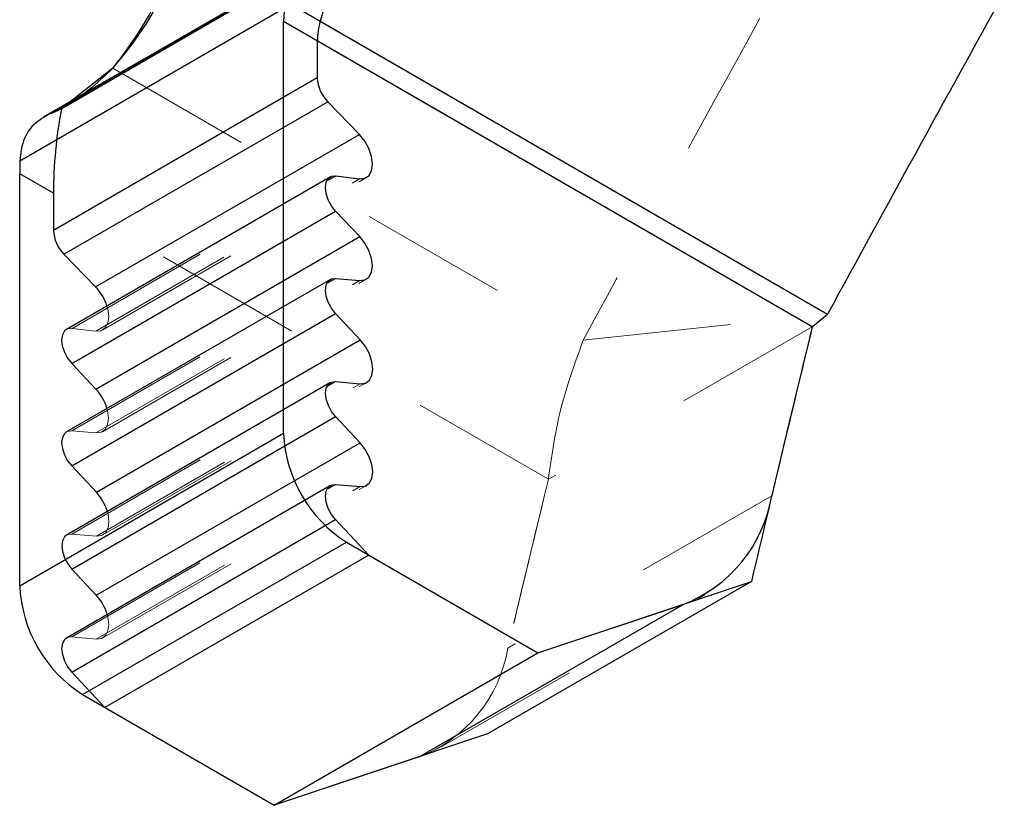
# Model space of a CAD drawing. Header units: inches. Extents: x -122 to 123, y -201 to 75.
# Tile 111 of 191: x -12.178 to -11.513, y 47.147 to 47.677. Entities that reach past the tile are written whole.
import ezdxf

# ---------------------------------------------------------------- set-up
doc = ezdxf.new("R2010")
doc.units = ezdxf.units.IN
doc.header["$MEASUREMENT"] = 0
doc.linetypes.add('HIDDEN', pattern=[0.075, 0.05, -0.025])

msp = doc.modelspace()

# ---------------------------------------------------------------- linework, layer by layer
at = {"color": 7, "linetype": 'HIDDEN', "lineweight": 18}
for p, q in [((-12.14583, 47.6189), (-11.95604, 47.72846)), ((-12.14583, 47.6189), (-11.95604, 47.72846)), ((-12.11524, 47.64398), (-11.79756, 47.46058)), ((-12.11524, 47.64398), (-11.79756, 47.46058)), ((-12.14626, 47.61953), (-12.14994, 47.61663)), ((-12.14271, 47.46847), (-11.96454, 47.57133)), ((-12.12676, 47.46655), (-11.94859, 47.56941)), ((-12.12204, 47.46741), (-11.94387, 47.57026)), ((-11.8211, 47.36665), (-12.15531, 47.55959)), ((-11.8211, 47.36665), (-12.15531, 47.55959)), ((-12.14296, 47.39931), (-11.96479, 47.50216)), ((-12.1266, 47.39788), (-11.94843, 47.50074)), ((-12.12219, 47.39877), (-11.94402, 47.50163)), ((-11.79756, 47.46058), (-11.6326, 47.47807)), ((-11.79756, 47.46058), (-11.6326, 47.47807)), ((-11.64293, 47.46951), (-11.8211, 47.36665)), ((-11.64293, 47.46951), (-11.8211, 47.36665)), ((-12.12676, 47.46655), (-12.14271, 47.46847)), ((-12.14289, 47.32971), (-11.96472, 47.43257)), ((-12.12631, 47.32827), (-11.94814, 47.43112)), ((-12.1219, 47.32916), (-11.94373, 47.43201)), ((-12.1266, 47.39788), (-12.14296, 47.39931)), ((-12.14296, 47.26026), (-11.96479, 47.36312)), ((-12.12197, 47.2597), (-11.9438, 47.36256)), ((-12.12637, 47.25882), (-11.9482, 47.36167)), ((-11.67028, 47.35557), (-11.84845, 47.25272)), ((-12.12631, 47.32827), (-12.14289, 47.32971)), ((-11.89343, 47.18608), (-11.71526, 47.28893)), ((-12.12637, 47.25882), (-12.14296, 47.26026))]:
    msp.add_line(p, q, dxfattribs=at)
at = {"color": 7, "linetype": 'Continuous', "lineweight": 25}
for p, q in [((-12.15851, 47.6127), (-11.97009, 47.72148)), ((-11.96031, 47.72611), (-12.14994, 47.61663)), ((-11.96031, 47.72611), (-11.97508, 47.67578)), ((-11.97437, 47.71935), (-12.16218, 47.61092)), ((-11.99773, 47.68886), (-11.6326, 47.47807)), ((-12.17793, 47.58154), (-11.99885, 47.68492)), ((-11.9999, 47.39772), (-11.9999, 47.67558)), ((-11.64293, 47.46951), (-11.9999, 47.67558)), ((-11.97508, 47.67578), (-11.6326, 47.47807)), ((-11.97714, 47.66244), (-11.97714, 47.63747)), ((-11.64293, 47.46951), (-11.97714, 47.66244)), ((-12.11524, 47.64398), (-12.14626, 47.61953)), ((-11.97714, 47.63747), (-12.15531, 47.53461)), ((-12.14824, 47.51856), (-11.97007, 47.62141)), ((-11.94864, 47.59935), (-11.97007, 47.62141)), ((-12.12681, 47.49649), (-11.94864, 47.59935)), ((-12.17807, 47.29486), (-12.17807, 47.57273)), ((-12.15531, 47.55959), (-12.17807, 47.57273)), ((-11.96831, 47.57065), (-12.14648, 47.46779)), ((-11.96454, 47.57133), (-11.94859, 47.56941)), ((-12.15531, 47.55959), (-12.15531, 47.53461)), ((-12.14291, 47.44477), (-11.96474, 47.54762)), ((-11.94849, 47.5304), (-11.96474, 47.54762)), ((-12.12666, 47.42755), (-11.94849, 47.5304)), ((-12.14824, 47.51856), (-12.12681, 47.49649)), ((-11.96479, 47.50216), (-11.94843, 47.50074)), ((-11.96831, 47.50145), (-12.14648, 47.3986)), ((-12.14296, 47.37564), (-11.96479, 47.47849)), ((-11.94814, 47.46072), (-11.96479, 47.47849)), ((-11.64293, 47.46951), (-11.6326, 47.47807)), ((-11.64293, 47.46951), (-11.6326, 47.47807)), ((-12.12631, 47.35786), (-11.94814, 47.46072)), ((-12.14291, 47.44477), (-12.12666, 47.42755)), ((-11.96824, 47.43186), (-12.14641, 47.32901)), ((-11.96472, 47.43257), (-11.94814, 47.43112)), ((-12.14289, 47.30604), (-11.96472, 47.4089)), ((-11.9482, 47.39126), (-11.96472, 47.4089)), ((-12.17807, 47.29486), (-11.9999, 47.39772)), ((-12.12637, 47.28841), (-11.9482, 47.39126)), ((-12.14296, 47.37564), (-12.12631, 47.35786)), ((-11.96831, 47.36241), (-12.14648, 47.25955)), ((-11.96479, 47.36312), (-11.9482, 47.36167)), ((-12.14296, 47.23659), (-11.96479, 47.33944)), ((-11.94237, 47.31551), (-11.96479, 47.33944)), ((-12.13564, 47.22138), (-11.95747, 47.32423)), ((-11.95747, 47.32423), (-11.8281, 47.24955)), ((-11.94237, 47.31551), (-12.12054, 47.21266)), ((-11.94237, 47.31551), (-11.8281, 47.24955)), ((-12.14289, 47.30604), (-12.12637, 47.28841)), ((-11.68398, 47.29766), (-11.86214, 47.19481)), ((-11.8281, 47.24955), (-11.68398, 47.29766)), ((-11.9083, 47.1794), (-11.73013, 47.28225)), ((-11.8281, 47.24955), (-11.73013, 47.28225)), ((-12.00627, 47.14669), (-11.8281, 47.24955)), ((-12.00627, 47.14669), (-11.8281, 47.24955)), ((-12.14296, 47.23659), (-12.12054, 47.21266)), ((-12.13564, 47.22138), (-12.00627, 47.14669)), ((-12.12054, 47.21266), (-12.00627, 47.14669)), ((-11.86214, 47.19481), (-12.00627, 47.14669)), ((-11.9083, 47.1794), (-12.00627, 47.14669))]:
    msp.add_line(p, q, dxfattribs=at)
at = {"color": 7, "linetype": 'Continuous', "lineweight": 25, "flags": 128}
for points in [[(-11.94859, 47.56941), (-11.94501, 47.56974), (-11.9422, 47.57164), (-11.94041, 47.57492), (-11.93979, 47.5793), (-11.94042, 47.5844), (-11.94222, 47.58975), (-11.94505, 47.59488), (-11.94864, 47.59935)], [(-11.96474, 47.54762), (-11.96755, 47.55121), (-11.96974, 47.5553), (-11.97112, 47.55954), (-11.97158, 47.56356), (-11.97106, 47.56701), (-11.96962, 47.56959), (-11.96738, 47.57107), (-11.96454, 47.57133)], [(-11.94843, 47.50074), (-11.94496, 47.50118), (-11.94225, 47.50311), (-11.94053, 47.50637), (-11.93995, 47.51068), (-11.94055, 47.51567), (-11.94229, 47.52091), (-11.94501, 47.52597), (-11.94849, 47.5304)], [(-11.96479, 47.47849), (-11.96756, 47.48204), (-11.96972, 47.48608), (-11.9711, 47.49026), (-11.97157, 47.49424), (-11.9711, 47.49768), (-11.96972, 47.50027), (-11.96756, 47.50181), (-11.96479, 47.50216)], [(-12.14648, 47.46779), (-12.14779, 47.46673), (-12.14923, 47.46415), (-12.14974, 47.4607), (-12.14929, 47.45669), (-12.14791, 47.45245), (-12.14572, 47.44836), (-12.14291, 47.44477)], [(-11.94814, 47.43112), (-11.94468, 47.43156), (-11.94197, 47.43349), (-11.94025, 47.43673), (-11.93966, 47.44102), (-11.94025, 47.446), (-11.94197, 47.45123), (-11.94468, 47.45628), (-11.94814, 47.46072)], [(-11.96472, 47.4089), (-11.96749, 47.41245), (-11.96966, 47.41648), (-11.97103, 47.42067), (-11.97151, 47.42465), (-11.97103, 47.42808), (-11.96966, 47.43068), (-11.96749, 47.43222), (-11.96472, 47.43257)], [(-12.14648, 47.3986), (-12.14789, 47.39742), (-12.14927, 47.39482), (-12.14974, 47.39139), (-12.14927, 47.38741), (-12.14789, 47.38322), (-12.14573, 47.37918), (-12.14296, 47.37564)], [(-11.9482, 47.36167), (-11.94474, 47.36211), (-11.94203, 47.36404), (-11.94031, 47.36728), (-11.93972, 47.37157), (-11.94031, 47.37655), (-11.94203, 47.38178), (-11.94474, 47.38683), (-11.9482, 47.39126)], [(-11.96479, 47.33944), (-11.96756, 47.34299), (-11.96972, 47.34703), (-11.9711, 47.35122), (-11.97157, 47.3552), (-11.9711, 47.35863), (-11.96972, 47.36123), (-11.96756, 47.36277), (-11.96479, 47.36312)], [(-12.14641, 47.32901), (-12.14783, 47.32782), (-12.1492, 47.32523), (-12.14967, 47.32179), (-12.1492, 47.31782), (-12.14783, 47.31363), (-12.14566, 47.30959), (-12.14289, 47.30604)], [(-12.14648, 47.25955), (-12.14789, 47.25837), (-12.14927, 47.25578), (-12.14974, 47.25234), (-12.14927, 47.24836), (-12.14789, 47.24418), (-12.14573, 47.24014), (-12.14296, 47.23659)]]:
    msp.add_lwpolyline(points, dxfattribs=at)
at = {"color": 7, "linetype": 'HIDDEN', "lineweight": 18, "flags": 128}
for points in [[(-12.11914, 47.48357), (-12.11859, 47.48154), (-12.11796, 47.47645), (-12.11857, 47.47207), (-12.12036, 47.46878), (-12.12318, 47.46689), (-12.12676, 47.46655)], [(-12.14271, 47.46847), (-12.14555, 47.46821), (-12.14648, 47.46779)], [(-12.11913, 47.41439), (-12.11872, 47.41282), (-12.11811, 47.40783), (-12.1187, 47.40352), (-12.12042, 47.40026), (-12.12313, 47.39833), (-12.1266, 47.39788)], [(-12.14296, 47.39931), (-12.14573, 47.39896), (-12.14648, 47.3986)], [(-12.11888, 47.3449), (-12.11842, 47.34314), (-12.11783, 47.33817), (-12.11842, 47.33388), (-12.12014, 47.33063), (-12.12284, 47.32871), (-12.12631, 47.32827)], [(-12.14289, 47.32971), (-12.14566, 47.32936), (-12.14641, 47.32901)], [(-12.11894, 47.27545), (-12.11848, 47.27369), (-12.11789, 47.26872), (-12.11848, 47.26443), (-12.1202, 47.26118), (-12.12291, 47.25926), (-12.12637, 47.25882)], [(-12.14296, 47.26026), (-12.14573, 47.25991), (-12.14648, 47.25955)]]:
    msp.add_lwpolyline(points, dxfattribs=at)
at = {"color": 7, "linetype": 'Continuous', "lineweight": 25}
for centre, radius, start, end in [((-12.32029, 47.81126), 0.26463, 320.79055, 19.71352), ((-12.28065, 47.7921), 0.22203, 318.15486, 348.98175), ((22.42239, 28.89412), 38.79569, 151.012651, 151.378507), ((22.42239, 28.89412), 38.79569, 151.012651, 151.378507), ((-11.95509, 47.67529), 0.0448, 167.58594, 179.62191), ((-11.92932, 47.66187), 0.04782, 163.09293, 179.31737), ((-11.95259, 47.6387), 0.02458, 182.86877, 224.68069), ((-11.83325, 47.55806), 0.32206, 169.52253, 179.72869), ((-11.89569, 47.57268), 0.28238, 178.20334, 179.99154), ((-12.13076, 47.53585), 0.02458, 182.86977, 224.68123), ((-12.1507, 47.47358), 0.03311, 17.56679, 43.78984), ((13.66027, 41.33495), 26.03622, 166.372043, 166.760852), ((13.63029, 41.34217), 26.00538, 166.371952, 166.63011), ((-12.15084, 47.40497), 0.03308, 16.54802, 43.04733), ((-11.90779, 47.40191), 0.09221, 182.60526, 237.3949), ((-12.15057, 47.33534), 0.0331, 16.78549, 42.86865), ((-11.76432, 47.37125), 0.09534, 291.016, 350.53584), ((-12.08595, 47.29905), 0.09221, 182.6058, 237.39397), ((-12.15064, 47.26589), 0.03311, 16.78643, 42.86548)]:
    msp.add_arc(centre, radius, start, end, dxfattribs=at)
at = {"color": 7, "linetype": 'HIDDEN', "lineweight": 18}
for centre, radius, start, end in [((22.24373, 28.8841), 38.78009, 151.012512, 151.378515), ((22.24373, 28.8841), 38.78009, 151.012512, 151.378515), ((13.48947, 41.23032), 26.0438, 166.372077, 166.760773), ((13.46884, 41.23529), 26.02257, 166.372003, 166.629989), ((-11.94249, 47.26839), 0.09534, 291.0155, 350.53634)]:
    msp.add_arc(centre, radius, start, end, dxfattribs=at)
at = {"color": 7, "linetype": 'Continuous', "lineweight": 25}
for points, knots in [([(-12.11524, 47.64398), (-12.12607, 47.63371), (-12.13715, 47.62321), (-12.15305, 47.61503), (-12.15594, 47.6138), (-12.15851, 47.6127)], [0, 0, 0, 0, 0.824122, 0.843655, 1, 1, 1, 1]), ([(-12.15851, 47.6127), (-12.16258, 47.61032), (-12.17101, 47.6054), (-12.17685, 47.59302), (-12.17762, 47.58481), (-12.17793, 47.58154)], [0, 0, 0, 0, 0.359317, 0.744332, 1, 1, 1, 1])]:
    msp.add_open_spline(points, degree=3, knots=knots, dxfattribs=at)
at = {"color": 7, "linetype": 'HIDDEN', "lineweight": 18}
msp.add_open_spline([(-11.8211, 47.36665), (-11.81893, 47.38199), (-11.8144, 47.41412), (-11.80334, 47.44463), (-11.79756, 47.46058)], degree=3, knots=[0, 0, 0, 0, 0.477382, 1, 1, 1, 1], dxfattribs=at)
msp.add_open_spline([(-11.8211, 47.36665), (-11.81893, 47.38199), (-11.8144, 47.41412), (-11.80334, 47.44463), (-11.79756, 47.46058)], degree=3, knots=[0, 0, 0, 0, 0.477382, 1, 1, 1, 1], dxfattribs=at)

doc.saveas('drawing.dxf')
